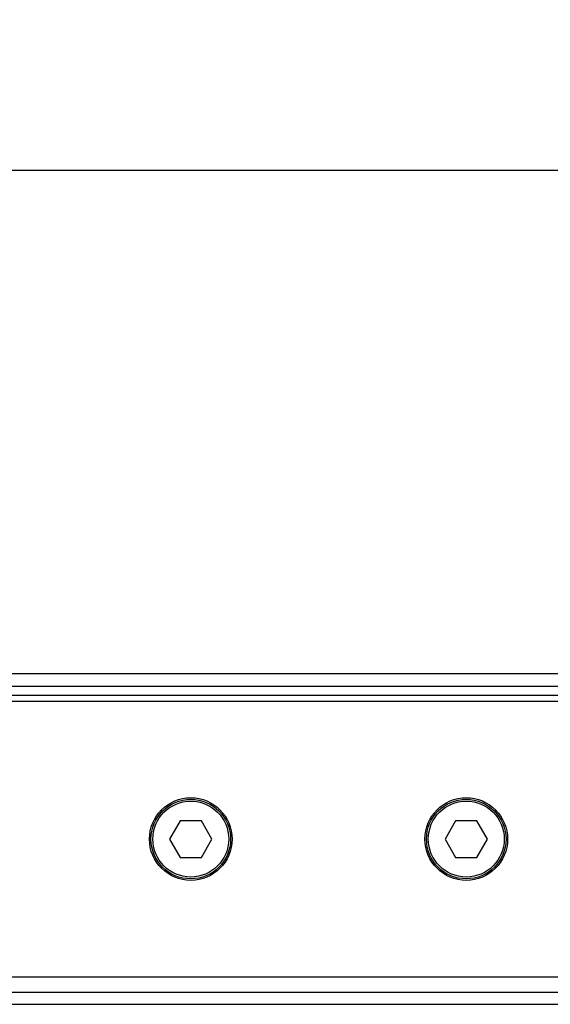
# Model space of a CAD drawing. Header units: millimetres. Extents: x 0 to 420, y 0 to 297.
# Tile 10 of 22: x 75 to 89, y 230 to 255. Entities that reach past the tile are written whole.
import ezdxf

# ---------------------------------------------------------------- set-up
doc = ezdxf.new("R2010")
doc.units = ezdxf.units.MM
doc.layers.add('QUOTE', color=174, linetype='Continuous')
doc.styles.add('SLDTEXTSTYLE3', font='TXT', dxfattribs={"width": 0.75})
doc.dimstyles.new('SLDDIMSTYLE0', dxfattribs={"dimtxt": 3, "dimasz": 3, "dimexe": 0, "dimexo": 0.0625, "dimgap": 0.75, "dimtad": 1, "dimlfac": 6.278429, "dimrnd": 1e-09, "dimzin": 12, "dimdsep": 46, "dimtxsty": 'SLDTEXTSTYLE3', "dimsah": 1, "dimcen": 0.09, "dimadec": 0, "dimazin": 3, "dimtfac": 1, "dimtdec": 3, "dimtofl": 0, "dimtmove": 0, "dimatfit": 3, "dimfxl": 0, "dimfrac": 2, "dimtolj": 1, "dimtzin": 12, "dimarcsym": 0})

# ---------------------------------------------------------------- blocks, each defined once
blk = doc.blocks.new('_D')
at = {"layer": 'QUOTE'}
for p, q in [((60.362, 235.871), (60.362, 253.273)), ((219.638, 235.871), (219.638, 253.273)), ((219.638, 251.273), (60.362, 251.273))]:
    blk.add_line(p, q, dxfattribs=at)
for points in [[(60.362, 251.273), (63.362, 250.773), (63.362, 251.773)], [(219.638, 251.273), (216.638, 251.773), (216.638, 250.773)]]:
    blk.add_solid(points, dxfattribs=at)
at = {"layer": 'QUOTE', "insert": (135.567, 255.14), "char_height": 3, "attachment_point": 1, "style": 'SLDTEXTSTYLE3'}
blk.add_mtext('1000', dxfattribs=at)

msp = doc.modelspace()

# ---------------------------------------------------------------- linework, layer by layer
at = {"color": 7, "linetype": 'Continuous', "lineweight": 25}
for p, q in [((219.6378, 238.1714), (60.3622, 238.1714)), ((64.7423, 237.8529), (215.2577, 237.8529)), ((64.9812, 237.614), (215.0188, 237.614)), ((89.8282, 237.4547), (65.244, 237.4547)), ((79.1994, 234.3488), (78.9236, 233.871)), ((79.7512, 234.3488), (79.1994, 234.3488)), ((80.027, 233.871), (79.7512, 234.3488)), ((86.3668, 234.3488), (86.091, 233.871)), ((86.9186, 234.3488), (86.3668, 234.3488)), ((87.1944, 233.871), (86.9186, 234.3488)), ((78.9236, 233.871), (79.1994, 233.3932)), ((79.7512, 233.3932), (80.027, 233.871)), ((86.091, 233.871), (86.3668, 233.3932)), ((86.9186, 233.3932), (87.1944, 233.871)), ((79.1994, 233.3932), (79.7512, 233.3932)), ((86.3668, 233.3932), (86.9186, 233.3932)), ((65.244, 230.2873), (89.8282, 230.2873)), ((64.7423, 229.8891), (125.8245, 229.8891)), ((60.3622, 229.5706), (125.8245, 229.5706))]:
    msp.add_line(p, q, dxfattribs=at)
for centre, radius in [((79.4753, 233.871), 1.0751), ((79.4753, 233.871), 1.0353), ((79.4753, 233.871), 0.9875), ((86.6427, 233.871), 1.0751), ((86.6427, 233.871), 1.0353), ((86.6427, 233.871), 0.9875)]:
    msp.add_circle(centre, radius, dxfattribs=at)

# ---------------------------------------------------------------- dimensions: what is measured, and where the dimension line sits
at = {"layer": 'QUOTE'}
dim = msp.add_linear_dim(base=(60.3622, 251.2731), p1=(219.6378, 233.871), p2=(60.3622, 233.871), dimstyle='SLDDIMSTYLE0', dxfattribs=at)
dim.commit()
dim.dimension.update_dxf_attribs({"geometry": '_D', "text_midpoint": (140, 251.2731), "dimtype": 160})

doc.saveas('drawing.dxf')
